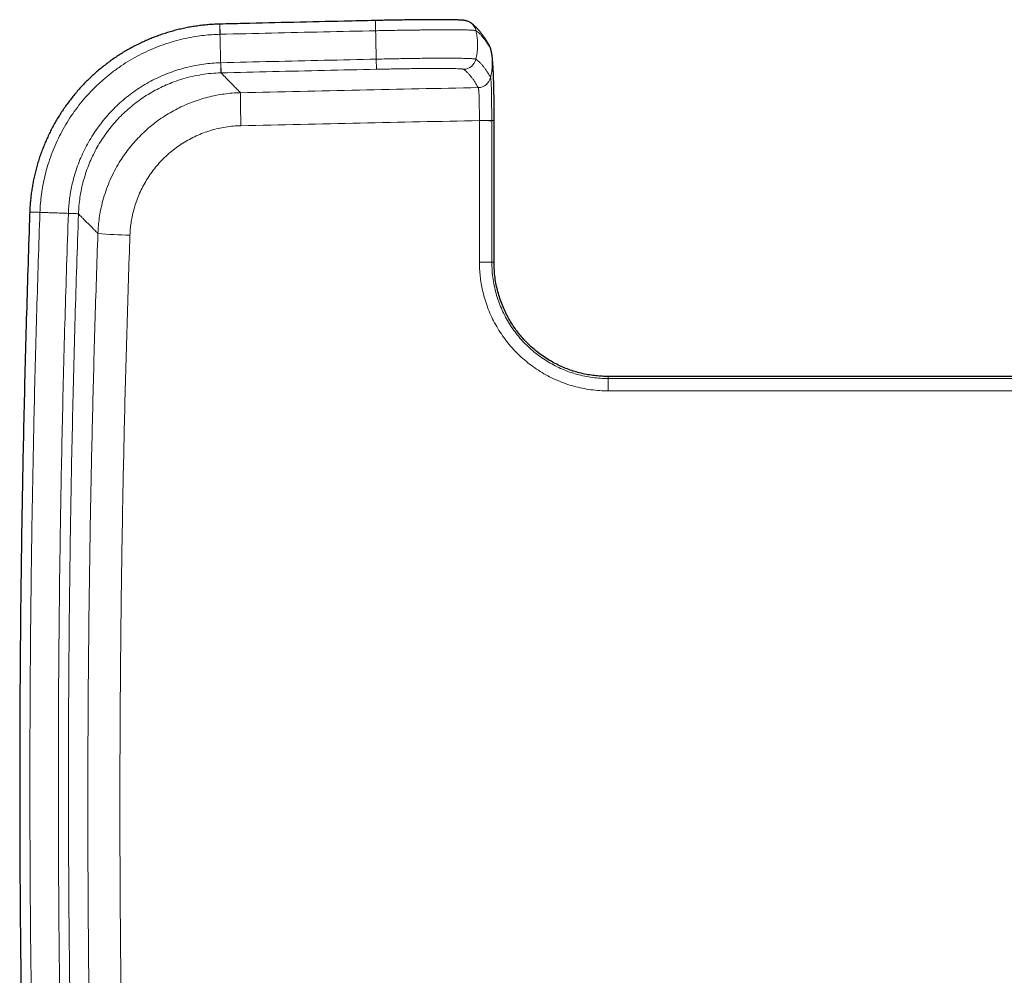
# Model space of a CAD drawing. Header units: millimetres. Extents: x 8 to 1162, y 12 to 2222.
# Tile 13 of 55: x 506 to 566, y 1035 to 1094. Entities that reach past the tile are written whole.
import ezdxf

# ---------------------------------------------------------------- set-up
doc = ezdxf.new("R2010")
doc.units = ezdxf.units.MM

msp = doc.modelspace()

# ---------------------------------------------------------------- linework, layer by layer
at = {"color": 8, "linetype": 'Continuous', "lineweight": 0}
for p, q in [((527.81, 1093.115), (527.797, 1093.742)), ((518.242, 1092.895), (518.226, 1093.522)), ((533.46, 1093.159), (533.46, 1093.159)), ((527.862, 1090.743), (527.849, 1091.365)), ((518.299, 1090.523), (518.284, 1091.145)), ((518.29, 1090.523), (518.299, 1090.523)), ((534.123, 1089.614), (534.124, 1089.613)), ((534.203, 1087.595), (534.203, 1087.585)), ((507.153, 1081.927), (506.525, 1081.949)), ((509.524, 1081.843), (508.902, 1081.865)), ((509.524, 1081.843), (509.524, 1081.853))]:
    msp.add_line(p, q, dxfattribs=at)
at = {"color": 7, "linetype": 'Continuous', "lineweight": 30}
for p, q in [((518.226, 1093.521), (518.216, 1093.521)), ((534.815, 1092.199), (534.811, 1092.205)), ((534.827, 1092.176), (534.823, 1092.184)), ((534.915, 1091.92), (534.912, 1091.935)), ((534.914, 1091.922), (534.915, 1091.92)), ((535.101, 1078.852), (535.106, 1087.57)), ((506.527, 1081.96), (506.527, 1081.949))]:
    msp.add_line(p, q, dxfattribs=at)
at = {"color": 7, "linetype": 'Continuous', "lineweight": 30, "flags": 128}
msp.add_lwpolyline([(533.68, 1093.589), (533.63, 1093.623), (533.582, 1093.65)], dxfattribs=at)
at = {"color": 8, "linetype": 'Continuous', "lineweight": 0, "flags": 128}
for points in [[(518.232, 1092.894), (518.229, 1092.99), (518.227, 1093.082), (518.225, 1093.168), (518.223, 1093.247), (518.221, 1093.318), (518.219, 1093.38), (518.218, 1093.431), (518.217, 1093.472), (518.216, 1093.501), (518.216, 1093.517), (518.216, 1093.522)], [(518.29, 1090.523), (518.29, 1090.53), (518.289, 1090.549), (518.288, 1090.58), (518.287, 1090.621), (518.286, 1090.672), (518.284, 1090.733), (518.283, 1090.803), (518.281, 1090.88), (518.279, 1090.963), (518.276, 1091.052), (518.274, 1091.145)], [(507.153, 1081.937), (507.057, 1081.94), (506.966, 1081.944), (506.88, 1081.947), (506.8, 1081.95), (506.73, 1081.952), (506.668, 1081.954), (506.616, 1081.956), (506.576, 1081.958), (506.547, 1081.959), (506.53, 1081.959), (506.526, 1081.96)], [(509.524, 1081.853), (509.517, 1081.853), (509.497, 1081.854), (509.467, 1081.855), (509.426, 1081.856), (509.374, 1081.858), (509.314, 1081.86), (509.244, 1081.863), (509.167, 1081.866), (509.084, 1081.869), (508.995, 1081.872), (508.902, 1081.875)]]:
    msp.add_lwpolyline(points, dxfattribs=at)
at = {"color": 8, "linetype": 'Continuous', "lineweight": 0}
for centre, radius, start, end in [((533.211, 1092.943), 0.799, 12.37702, 54.02999), ((534.119, 1091.812), 0.796, 12.31915, 29.07876), ((534.12, 1091.811), 0.795, 12.31024, 27.3407), ((533.203, 1091.542), 0.8, 271.24122, 347.11593), ((534.105, 1090.416), 0.801, 271.27705, 346.97768), ((534.106, 1090.414), 0.801, 271.27674, 346.93209), ((570.902, 1088.943), 51.408, 179.60062, 181.86379), ((534.363, 1062.404), 25.191, 88.62587, 90.36559), ((534.334, 1069.663), 17.922, 87.97304, 90.41884), ((513.318, 1111.112), 30.584, 265.12863, 268.82829), ((534.328, 1061.905), 16.978, 87.86019, 90.44212), ((505.803, 1071.083), 36.321, 359.79499, 0.99231)]:
    msp.add_arc(centre, radius, start, end, dxfattribs=at)
at = {"color": 7, "linetype": 'Continuous', "lineweight": 30}
for points, knots in [([(527.797, 1093.742), (527.157, 1093.728), (524.452, 1093.669), (521.262, 1093.595), (518.712, 1093.534), (518.226, 1093.522)], [0, 0, 0, 0, 0.200607, 0.847922, 1, 1, 1, 1]), ([(533.582, 1093.65), (533.575, 1093.654), (533.546, 1093.67), (533.496, 1093.69), (533.437, 1093.711), (533.385, 1093.725), (533.341, 1093.735), (533.302, 1093.743), (533.26, 1093.749), (533.207, 1093.756), (533.141, 1093.762), (533.063, 1093.768), (532.979, 1093.772), (532.89, 1093.776), (532.792, 1093.78), (532.686, 1093.783), (532.573, 1093.785), (532.453, 1093.788), (532.326, 1093.789), (532.193, 1093.791), (532.052, 1093.792), (531.905, 1093.793), (531.752, 1093.793), (531.592, 1093.793), (531.427, 1093.793), (531.257, 1093.792), (531.08, 1093.791), (530.897, 1093.79), (530.709, 1093.789), (530.515, 1093.787), (530.315, 1093.785), (530.111, 1093.782), (529.903, 1093.78), (529.69, 1093.777), (529.474, 1093.773), (529.255, 1093.77), (529.033, 1093.766), (528.809, 1093.762), (528.583, 1093.758), (528.367, 1093.754), (528.159, 1093.75), (527.972, 1093.746), (527.851, 1093.743), (527.797, 1093.742)], [0, 0, 0, 0, 0.004574, 0.018087, 0.031759, 0.044938, 0.057028, 0.069318, 0.084335, 0.104282, 0.13446, 0.166139, 0.195663, 0.223798, 0.25352, 0.282353, 0.310652, 0.338605, 0.366307, 0.393814, 0.421157, 0.448356, 0.475424, 0.502361, 0.529017, 0.55556, 0.582176, 0.60887, 0.635644, 0.662496, 0.689423, 0.716418, 0.743474, 0.770579, 0.797722, 0.824892, 0.852077, 0.879259, 0.906427, 0.933572, 0.95662, 0.980829, 1, 1, 1, 1]), ([(518.216, 1093.521), (518.197, 1093.521), (518.066, 1093.519), (517.824, 1093.507), (517.488, 1093.483), (517.153, 1093.449), (516.82, 1093.406), (516.488, 1093.354), (516.157, 1093.293), (515.827, 1093.222), (515.499, 1093.141), (515.174, 1093.052), (514.853, 1092.954), (514.535, 1092.848), (514.221, 1092.732), (513.91, 1092.608), (513.602, 1092.475), (513.297, 1092.332), (512.995, 1092.181), (512.697, 1092.021), (512.404, 1091.854), (512.116, 1091.678), (511.835, 1091.495), (511.56, 1091.305), (511.29, 1091.107), (511.025, 1090.901), (510.765, 1090.688), (510.511, 1090.466), (510.263, 1090.238), (510.021, 1090.003), (509.787, 1089.761), (509.559, 1089.513), (509.339, 1089.259), (509.127, 1089), (508.922, 1088.735), (508.724, 1088.463), (508.534, 1088.186), (508.351, 1087.904), (508.176, 1087.616), (508.009, 1087.324), (507.851, 1087.027), (507.701, 1086.727), (507.56, 1086.423), (507.428, 1086.115), (507.304, 1085.803), (507.189, 1085.487), (507.082, 1085.166), (506.984, 1084.843), (506.895, 1084.517), (506.816, 1084.19), (506.746, 1083.862), (506.685, 1083.533), (506.634, 1083.202), (506.592, 1082.869), (506.559, 1082.534), (506.537, 1082.231), (506.53, 1082.039), (506.527, 1081.96)], [0, 0, 0, 0, 0.00311, 0.021633, 0.040234, 0.058864, 0.077333, 0.095879, 0.11448, 0.133112, 0.151752, 0.170369, 0.188939, 0.207438, 0.22588, 0.244325, 0.262862, 0.281469, 0.30012, 0.318789, 0.33744, 0.356046, 0.374579, 0.393013, 0.411455, 0.429999, 0.448577, 0.467178, 0.48579, 0.504403, 0.523004, 0.541582, 0.560129, 0.578615, 0.597101, 0.615635, 0.634203, 0.652793, 0.671389, 0.689972, 0.708527, 0.727039, 0.745538, 0.76398, 0.782512, 0.801119, 0.819773, 0.838446, 0.857099, 0.875703, 0.894229, 0.912636, 0.931083, 0.949656, 0.96823, 0.9868, 1, 1, 1, 1]), ([(534.81, 1092.204), (534.796, 1092.229), (534.745, 1092.32), (534.655, 1092.47), (534.538, 1092.653), (534.418, 1092.827), (534.301, 1092.982), (534.184, 1093.122), (534.07, 1093.247), (533.951, 1093.365), (533.83, 1093.473), (533.747, 1093.537), (533.706, 1093.569)], [0, 0, 0, 0, 0.042147, 0.157769, 0.274593, 0.391232, 0.505608, 0.601164, 0.702069, 0.802697, 0.902814, 1, 1, 1, 1]), ([(534.909, 1091.948), (534.908, 1091.953), (534.903, 1091.972), (534.895, 1092.005), (534.882, 1092.046), (534.867, 1092.088), (534.853, 1092.122), (534.842, 1092.144), (534.839, 1092.15)], [0, 0, 0, 0, 0.108735, 0.357742, 0.570864, 0.7585, 0.930923, 1, 1, 1, 1]), ([(535.106, 1087.57), (535.106, 1087.661), (535.106, 1087.835), (535.105, 1088.084), (535.104, 1088.31), (535.103, 1088.517), (535.101, 1088.705), (535.099, 1088.9), (535.096, 1089.099), (535.093, 1089.294), (535.09, 1089.46), (535.087, 1089.597), (535.084, 1089.71), (535.081, 1089.803), (535.079, 1089.881), (535.078, 1089.942), (535.076, 1089.997), (535.074, 1090.059), (535.072, 1090.138), (535.068, 1090.234), (535.064, 1090.355), (535.059, 1090.485), (535.053, 1090.613), (535.048, 1090.72), (535.043, 1090.814), (535.038, 1090.905), (535.032, 1090.999), (535.025, 1091.095), (535.017, 1091.196), (535.008, 1091.297), (534.999, 1091.394), (534.99, 1091.469), (534.983, 1091.525), (534.976, 1091.575), (534.967, 1091.642), (534.953, 1091.728), (534.936, 1091.824), (534.922, 1091.89), (534.915, 1091.922)], [0, 0, 0, 0, 0.049641, 0.094893, 0.13634, 0.174467, 0.209659, 0.24221, 0.286521, 0.325764, 0.360078, 0.389412, 0.413623, 0.434019, 0.451495, 0.465939, 0.476107, 0.490117, 0.508924, 0.53215, 0.558961, 0.597424, 0.631216, 0.661082, 0.687411, 0.712894, 0.741901, 0.774434, 0.805765, 0.839456, 0.869378, 0.894653, 0.903545, 0.91514, 0.930958, 0.951168, 0.975969, 1, 1, 1, 1]), ([(506.526, 1081.949), (506.52, 1081.793), (506.477, 1080.615), (506.406, 1078.416), (506.314, 1075.349), (506.231, 1072.28), (506.157, 1069.211), (506.093, 1066.141), (506.039, 1063.071), (505.994, 1060.001), (505.958, 1056.931), (505.932, 1053.861), (505.915, 1050.79), (505.907, 1047.72), (505.909, 1044.65), (505.921, 1041.579), (505.941, 1038.509), (505.972, 1035.439), (506.011, 1032.369), (506.061, 1029.299), (506.119, 1026.229), (506.187, 1023.16), (506.264, 1020.09), (506.351, 1017.021), (506.432, 1014.428), (506.486, 1012.859), (506.505, 1012.312)], [0, 0, 0, 0, 0.006728, 0.050745, 0.094797, 0.138873, 0.182961, 0.227043, 0.271125, 0.315208, 0.359291, 0.403374, 0.447457, 0.49154, 0.535622, 0.579703, 0.623785, 0.667867, 0.711949, 0.75603, 0.800111, 0.844193, 0.888276, 0.932359, 0.976443, 1, 1, 1, 1]), ([(542.11, 1071.841), (541.99, 1071.842), (541.744, 1071.846), (541.367, 1071.876), (540.974, 1071.928), (540.565, 1072.008), (540.167, 1072.11), (539.783, 1072.234), (539.415, 1072.375), (539.042, 1072.542), (538.667, 1072.738), (538.294, 1072.964), (537.924, 1073.221), (537.559, 1073.51), (537.204, 1073.835), (536.891, 1074.162), (536.62, 1074.485), (536.386, 1074.797), (536.166, 1075.127), (535.961, 1075.474), (535.774, 1075.84), (535.605, 1076.225), (535.456, 1076.629), (535.331, 1077.048), (535.23, 1077.481), (535.156, 1077.926), (535.109, 1078.385), (535.103, 1078.695), (535.101, 1078.852)], [0, 0, 0, 0, 0.032615, 0.066915, 0.102927, 0.140696, 0.180287, 0.214736, 0.250574, 0.287716, 0.326055, 0.365635, 0.406507, 0.448738, 0.492404, 0.537435, 0.572001, 0.607344, 0.643473, 0.67997, 0.717135, 0.755428, 0.79451, 0.834153, 0.874577, 0.915578, 0.957166, 1, 1, 1, 1]), ([(596.086, 1071.851), (595.751, 1071.851), (595.07, 1071.851), (594.03, 1071.851), (592.956, 1071.85), (591.847, 1071.85), (590.704, 1071.85), (589.549, 1071.85), (588.384, 1071.85), (587.211, 1071.85), (586.006, 1071.85), (584.771, 1071.85), (583.505, 1071.849), (582.209, 1071.849), (580.881, 1071.849), (579.523, 1071.849), (578.133, 1071.849), (576.722, 1071.848), (575.289, 1071.848), (573.835, 1071.848), (572.35, 1071.848), (570.827, 1071.847), (569.264, 1071.847), (567.661, 1071.847), (566.028, 1071.847), (564.363, 1071.846), (562.678, 1071.846), (560.973, 1071.846), (559.248, 1071.845), (557.494, 1071.845), (555.697, 1071.844), (553.858, 1071.844), (551.976, 1071.843), (550.062, 1071.843), (548.118, 1071.842), (546.143, 1071.842), (544.137, 1071.841), (542.789, 1071.841), (542.11, 1071.841)], [0, 0, 0, 0, 0.0186153, 0.0378731, 0.0577734, 0.078316, 0.0995012, 0.1213287, 0.1424974, 0.1642372, 0.1865482, 0.2094302, 0.2328833, 0.2569076, 0.2815029, 0.3066694, 0.332407, 0.3587157, 0.3851105, 0.4120563, 0.4395529, 0.4676005, 0.4967242, 0.526419, 0.556685, 0.5875222, 0.6189306, 0.6503342, 0.6822888, 0.7147945, 0.7478513, 0.7821508, 0.8170241, 0.8524714, 0.8884926, 0.9250877, 0.9622568, 1, 1, 1, 1])]:
    msp.add_open_spline(points, degree=3, knots=knots, dxfattribs=at)
at = {"color": 8, "linetype": 'Continuous', "lineweight": 0}
for points, knots in [([(518.242, 1092.895), (519.298, 1092.92), (521.421, 1092.971), (524.611, 1093.044), (526.744, 1093.091), (527.81, 1093.115)], [0, 0, 0, 0, 0.331309, 0.665655, 1, 1, 1, 1]), ([(527.81, 1093.115), (527.81, 1093.115), (527.949, 1093.118), (528.226, 1093.123), (528.669, 1093.131), (529.138, 1093.139), (529.548, 1093.145), (529.873, 1093.149), (530.116, 1093.153), (530.355, 1093.156), (530.651, 1093.16), (530.997, 1093.164), (531.387, 1093.168), (531.76, 1093.172), (532.109, 1093.173), (532.43, 1093.172), (532.725, 1093.17), (532.995, 1093.168), (533.201, 1093.165), (533.353, 1093.162), (533.426, 1093.16), (533.46, 1093.159), (533.46, 1093.159)], [0, 0, 0, 0, 0.000008, 0.058269, 0.116813, 0.187678, 0.259014, 0.295381, 0.33181, 0.368421, 0.405094, 0.469632, 0.534518, 0.600528, 0.666944, 0.731301, 0.796022, 0.861847, 0.928044, 0.963988, 0.999996, 1, 1, 1, 1]), ([(527.81, 1093.115), (527.813, 1093.007), (527.817, 1092.792), (527.825, 1092.463), (527.832, 1092.113), (527.84, 1091.745), (527.846, 1091.491), (527.849, 1091.365)], [0, 0, 0, 0, 0.185959, 0.372956, 0.56036, 0.780858, 1, 1, 1, 1]), ([(533.46, 1093.159), (533.46, 1093.159), (533.523, 1093.157), (533.637, 1093.152), (533.777, 1093.144), (533.884, 1093.135), (533.946, 1093.127), (533.978, 1093.12), (533.988, 1093.116), (533.991, 1093.114), (533.991, 1093.114)], [0, 0, 0, 0, 0.0000253, 0.193254, 0.3875646, 0.5852158, 0.7840031, 0.891895, 0.9999747, 1, 1, 1, 1]), ([(533.991, 1093.114), (534.012, 1093.006), (534.054, 1092.791), (534.083, 1092.462), (534.086, 1092.113), (534.059, 1091.744), (534.008, 1091.49), (533.983, 1091.364)], [0, 0, 0, 0, 0.185969, 0.372972, 0.560376, 0.780869, 1, 1, 1, 1]), ([(533.991, 1093.114), (534.028, 1093.086), (534.103, 1093.029), (534.214, 1092.927), (534.326, 1092.81), (534.437, 1092.679), (534.549, 1092.533), (534.663, 1092.369), (534.779, 1092.188), (534.857, 1092.051), (534.897, 1091.982)], [0, 0, 0, 0, 0.1232275, 0.2464575, 0.3696848, 0.4929148, 0.6161524, 0.7393927, 0.8696948, 1, 1, 1, 1]), ([(507.153, 1081.937), (507.153, 1081.937), (507.16, 1082.124), (507.183, 1082.499), (507.245, 1083.059), (507.335, 1083.615), (507.452, 1084.166), (507.602, 1084.734), (507.79, 1085.318), (508.021, 1085.913), (508.284, 1086.496), (508.58, 1087.064), (508.906, 1087.613), (509.263, 1088.145), (509.651, 1088.656), (510.069, 1089.147), (510.516, 1089.615), (510.99, 1090.058), (511.491, 1090.475), (512.016, 1090.863), (512.561, 1091.22), (513.121, 1091.543), (513.696, 1091.831), (514.283, 1092.086), (514.884, 1092.307), (515.496, 1092.495), (516.117, 1092.648), (516.699, 1092.757), (517.238, 1092.83), (517.734, 1092.875), (518.066, 1092.89), (518.232, 1092.894), (518.232, 1092.894)], [0, 0, 0, 0, 0.000003, 0.032762, 0.065582, 0.098421, 0.13124, 0.163999, 0.201102, 0.238321, 0.275599, 0.312878, 0.350098, 0.3872, 0.424726, 0.462281, 0.499807, 0.537694, 0.575675, 0.613687, 0.651667, 0.689554, 0.726697, 0.763956, 0.801275, 0.838593, 0.875851, 0.912993, 0.941989, 0.971, 0.999997, 1, 1, 1, 1]), ([(518.232, 1092.894), (518.232, 1092.894), (518.235, 1092.895), (518.238, 1092.895), (518.242, 1092.895)], [0, 0, 0, 0, 0.006042, 1, 1, 1, 1]), ([(518.232, 1092.894), (518.234, 1092.787), (518.239, 1092.572), (518.247, 1092.243), (518.256, 1091.893), (518.265, 1091.525), (518.271, 1091.271), (518.274, 1091.145)], [0, 0, 0, 0, 0.185959, 0.372956, 0.56036, 0.780858, 1, 1, 1, 1]), ([(534.897, 1091.98), (534.918, 1091.873), (534.96, 1091.658), (534.988, 1091.33), (534.992, 1090.981), (534.963, 1090.613), (534.912, 1090.359), (534.887, 1090.233)], [0, 0, 0, 0, 0.1859732, 0.3729778, 0.5603829, 0.7808742, 1, 1, 1, 1]), ([(534.897, 1091.982), (534.897, 1091.982), (534.897, 1091.981), (534.897, 1091.98), (534.897, 1091.98)], [0, 0, 0, 0, 0.997687, 1, 1, 1, 1]), ([(534.897, 1091.98), (534.897, 1091.98), (534.901, 1091.973), (534.907, 1091.96), (534.913, 1091.93), (534.914, 1091.922)], [0, 0, 0, 0, 0.000131, 0.718654, 1, 1, 1, 1]), ([(527.849, 1091.365), (526.782, 1091.341), (524.649, 1091.294), (521.461, 1091.221), (519.34, 1091.17), (518.284, 1091.145)], [0, 0, 0, 0, 0.334478, 0.668956, 1, 1, 1, 1]), ([(533.983, 1091.364), (533.983, 1091.364), (533.978, 1091.368), (533.955, 1091.375), (533.886, 1091.386), (533.782, 1091.395), (533.65, 1091.402), (533.493, 1091.408), (533.316, 1091.413), (533.114, 1091.417), (532.889, 1091.42), (532.642, 1091.422), (532.372, 1091.423), (532.08, 1091.423), (531.768, 1091.422), (531.439, 1091.421), (531.068, 1091.419), (530.654, 1091.416), (530.194, 1091.411), (529.719, 1091.404), (529.244, 1091.395), (528.775, 1091.385), (528.313, 1091.375), (528.003, 1091.368), (527.849, 1091.365), (527.849, 1091.365)], [0, 0, 0, 0, 0.000006, 0.049293, 0.098723, 0.148152, 0.197439, 0.241257, 0.285223, 0.329243, 0.373214, 0.417034, 0.460992, 0.505105, 0.549271, 0.593385, 0.637344, 0.690919, 0.74467, 0.798421, 0.851997, 0.901308, 0.950689, 0.999994, 1, 1, 1, 1]), ([(534.886, 1090.235), (534.849, 1090.3), (534.775, 1090.429), (534.663, 1090.605), (534.552, 1090.768), (534.44, 1090.915), (534.329, 1091.048), (534.215, 1091.168), (534.1, 1091.275), (534.022, 1091.334), (533.983, 1091.364)], [0, 0, 0, 0, 0.123482, 0.246967, 0.370451, 0.493934, 0.617428, 0.740922, 0.87046, 1, 1, 1, 1]), ([(518.274, 1091.145), (518.274, 1091.145), (518.101, 1091.14), (517.754, 1091.121), (517.237, 1091.064), (516.72, 1090.979), (516.202, 1090.866), (515.687, 1090.724), (515.181, 1090.555), (514.686, 1090.356), (514.203, 1090.13), (513.728, 1089.875), (513.264, 1089.592), (512.812, 1089.278), (512.384, 1088.944), (511.978, 1088.589), (511.597, 1088.216), (511.234, 1087.818), (510.89, 1087.397), (510.567, 1086.953), (510.274, 1086.495), (510.009, 1086.027), (509.772, 1085.549), (509.561, 1085.054), (509.377, 1084.542), (509.219, 1084.017), (509.103, 1083.53), (509.021, 1083.086), (508.964, 1082.685), (508.923, 1082.281), (508.907, 1082.011), (508.902, 1081.875), (508.902, 1081.875)], [0, 0, 0, 0, 0.000004, 0.035804, 0.071633, 0.107438, 0.144203, 0.180994, 0.217756, 0.254475, 0.291226, 0.327951, 0.365756, 0.403594, 0.441401, 0.478111, 0.51485, 0.551559, 0.589338, 0.627146, 0.664921, 0.70163, 0.738366, 0.775071, 0.812836, 0.850629, 0.888389, 0.916195, 0.944002, 0.971999, 0.999996, 1, 1, 1, 1]), ([(518.284, 1091.145), (518.281, 1091.145), (518.277, 1091.145), (518.274, 1091.145), (518.274, 1091.145)], [0, 0, 0, 0, 0.9942549, 1, 1, 1, 1]), ([(518.299, 1090.523), (519.355, 1090.548), (521.476, 1090.599), (524.664, 1090.672), (526.796, 1090.719), (527.862, 1090.743)], [0, 0, 0, 0, 0.331044, 0.665522, 1, 1, 1, 1]), ([(527.862, 1090.743), (527.997, 1090.745), (528.267, 1090.751), (528.669, 1090.759), (529.079, 1090.766), (529.494, 1090.773), (529.91, 1090.779), (530.313, 1090.784), (530.702, 1090.788), (531.074, 1090.791), (531.426, 1090.793), (531.752, 1090.793), (532.05, 1090.792), (532.317, 1090.79), (532.554, 1090.786), (532.757, 1090.781), (532.92, 1090.775), (533.044, 1090.768), (533.134, 1090.761), (533.197, 1090.752), (533.212, 1090.745), (533.22, 1090.742)], [0, 0, 0, 0, 0.049214, 0.098506, 0.14773, 0.201515, 0.255474, 0.309432, 0.363217, 0.41807, 0.473126, 0.528182, 0.583034, 0.637832, 0.692825, 0.747811, 0.8026, 0.85188, 0.901302, 0.950722, 1, 1, 1, 1]), ([(533.22, 1090.742), (533.259, 1090.713), (533.337, 1090.654), (533.452, 1090.546), (533.566, 1090.426), (533.677, 1090.294), (533.789, 1090.147), (533.9, 1089.984), (534.012, 1089.809), (534.086, 1089.679), (534.123, 1089.614)], [0, 0, 0, 0, 0.129537, 0.259078, 0.382562, 0.506045, 0.629539, 0.753033, 0.876515, 1, 1, 1, 1]), ([(509.524, 1081.853), (509.533, 1082.021), (509.551, 1082.357), (509.613, 1082.859), (509.701, 1083.357), (509.818, 1083.849), (509.963, 1084.334), (510.134, 1084.81), (510.332, 1085.277), (510.555, 1085.731), (510.804, 1086.171), (511.076, 1086.597), (511.373, 1087.006), (511.693, 1087.4), (512.034, 1087.774), (512.395, 1088.129), (512.775, 1088.462), (513.174, 1088.773), (513.59, 1089.062), (514.022, 1089.327), (514.468, 1089.568), (514.926, 1089.783), (515.422, 1089.983), (515.956, 1090.16), (516.529, 1090.309), (517.111, 1090.42), (517.699, 1090.496), (518.093, 1090.514), (518.29, 1090.523)], [0, 0, 0, 0, 0.037205, 0.07444, 0.111645, 0.148791, 0.186054, 0.223377, 0.2607, 0.297964, 0.33511, 0.372257, 0.409521, 0.446844, 0.484168, 0.521431, 0.558578, 0.595741, 0.633022, 0.670362, 0.707702, 0.744983, 0.782146, 0.825623, 0.86924, 0.912906, 0.956523, 1, 1, 1, 1]), ([(519.495, 1089.301), (519.428, 1089.37), (519.292, 1089.508), (519.11, 1089.695), (518.943, 1089.865), (518.782, 1090.03), (518.63, 1090.185), (518.494, 1090.324), (518.381, 1090.439), (518.327, 1090.495), (518.299, 1090.523)], [0, 0, 0, 0, 0.1124421, 0.2248842, 0.3373471, 0.44981, 0.5873384, 0.7248668, 0.8624334, 1, 1, 1, 1]), ([(534.887, 1090.233), (534.887, 1090.233), (534.887, 1090.234), (534.886, 1090.234), (534.886, 1090.235)], [0, 0, 0, 0, 0.002183, 1, 1, 1, 1]), ([(534.968, 1087.588), (534.968, 1087.588), (534.967, 1087.669), (534.965, 1087.832), (534.959, 1088.072), (534.951, 1088.309), (534.946, 1088.555), (534.945, 1088.808), (534.947, 1089.064), (534.946, 1089.301), (534.939, 1089.515), (534.929, 1089.704), (534.923, 1089.87), (534.915, 1090.008), (534.903, 1090.112), (534.896, 1090.177), (534.892, 1090.216), (534.889, 1090.229), (534.887, 1090.233), (534.887, 1090.233)], [0, 0, 0, 0, 0.000015, 0.061483, 0.12325, 0.185133, 0.246758, 0.320488, 0.394366, 0.467938, 0.542082, 0.616528, 0.690808, 0.765151, 0.839822, 0.914332, 0.957163, 0.999985, 1, 1, 1, 1]), ([(534.123, 1089.614), (531.685, 1089.565), (526.809, 1089.467), (521.933, 1089.356), (519.495, 1089.301)], [0, 0, 0, 0, 0.499999, 1, 1, 1, 1]), ([(534.124, 1089.613), (534.128, 1089.604), (534.133, 1089.589), (534.141, 1089.541), (534.151, 1089.488), (534.159, 1089.421), (534.165, 1089.341), (534.169, 1089.249), (534.176, 1089.147), (534.183, 1089.032), (534.188, 1088.907), (534.19, 1088.774), (534.19, 1088.633), (534.19, 1088.484), (534.191, 1088.323), (534.194, 1088.152), (534.199, 1087.971), (534.203, 1087.785), (534.203, 1087.658), (534.203, 1087.595)], [0, 0, 0, 0, 0.084111, 0.1391, 0.194089, 0.250666, 0.307242, 0.362207, 0.417171, 0.473728, 0.530283, 0.585178, 0.640076, 0.696565, 0.753054, 0.813707, 0.874361, 0.937182, 1, 1, 1, 1]), ([(519.495, 1089.301), (519.327, 1089.294), (518.99, 1089.28), (518.487, 1089.224), (517.986, 1089.141), (517.491, 1089.03), (517.004, 1088.892), (516.526, 1088.727), (516.058, 1088.535), (515.601, 1088.316), (515.156, 1088.072), (514.725, 1087.803), (514.311, 1087.511), (513.915, 1087.197), (513.537, 1086.861), (513.18, 1086.504), (512.841, 1086.127), (512.525, 1085.732), (512.231, 1085.32), (511.944, 1084.865), (511.67, 1084.363), (511.416, 1083.813), (511.2, 1083.247), (511.021, 1082.668), (510.891, 1082.118), (510.803, 1081.602), (510.745, 1081.121), (510.729, 1080.799), (510.721, 1080.638)], [0, 0, 0, 0, 0.037161, 0.07444, 0.111777, 0.149115, 0.186393, 0.223554, 0.260735, 0.298035, 0.335394, 0.372753, 0.410051, 0.447233, 0.484336, 0.521557, 0.558837, 0.596117, 0.633338, 0.670441, 0.714885, 0.75948, 0.804126, 0.848721, 0.893164, 0.928768, 0.964397, 1, 1, 1, 1]), ([(519.521, 1087.271), (521.968, 1087.326), (526.862, 1087.437), (531.756, 1087.536), (534.203, 1087.585)], [0, 0, 0, 0, 0.4999991, 1, 1, 1, 1]), ([(534.203, 1087.585), (534.202, 1086.519), (534.201, 1084.684), (534.199, 1081.783), (534.198, 1079.949), (534.197, 1078.882)], [0, 0, 0, 0, 0.367627, 0.632401, 1, 1, 1, 1]), ([(535.104, 1087.57), (535.103, 1087.572), (535.1, 1087.576), (535.058, 1087.582), (534.998, 1087.586), (534.968, 1087.588)], [0, 0, 0, 0, 0.264608, 0.633488, 1, 1, 1, 1]), ([(534.968, 1087.574), (534.968, 1087.579), (534.968, 1087.584), (534.968, 1087.588), (534.968, 1087.588)], [0, 0, 0, 0, 0.99572, 1, 1, 1, 1]), ([(512.692, 1080.534), (512.699, 1080.659), (512.712, 1080.91), (512.756, 1081.284), (512.825, 1081.686), (512.926, 1082.114), (513.064, 1082.564), (513.233, 1083.005), (513.43, 1083.433), (513.656, 1083.846), (513.91, 1084.243), (514.19, 1084.623), (514.496, 1084.984), (514.825, 1085.323), (515.176, 1085.638), (515.548, 1085.929), (515.94, 1086.195), (516.349, 1086.435), (516.772, 1086.646), (517.209, 1086.828), (517.657, 1086.979), (518.114, 1087.1), (518.58, 1087.189), (519.049, 1087.25), (519.364, 1087.264), (519.521, 1087.271)], [0, 0, 0, 0, 0.035603, 0.071231, 0.106834, 0.151269, 0.195856, 0.240494, 0.28508, 0.329514, 0.374043, 0.418723, 0.463456, 0.508137, 0.552666, 0.597299, 0.642086, 0.686926, 0.731713, 0.776347, 0.820976, 0.865757, 0.910589, 0.955371, 1, 1, 1, 1]), ([(534.962, 1078.871), (534.963, 1079.937), (534.964, 1082.07), (534.966, 1084.971), (534.967, 1086.806), (534.968, 1087.574)], [0, 0, 0, 0, 0.367599, 0.735198, 1, 1, 1, 1]), ([(507.131, 1012.334), (507.1, 1013.269), (506.997, 1016.336), (506.85, 1021.535), (506.708, 1027.933), (506.607, 1034.332), (506.548, 1040.731), (506.53, 1046.897), (506.549, 1052.828), (506.599, 1058.525), (506.682, 1064.221), (506.8, 1070.021), (506.952, 1075.923), (507.086, 1079.925), (507.153, 1081.927)], [0, 0, 0, 0, 0.040319, 0.132249, 0.22418, 0.316125, 0.408071, 0.5, 0.581851, 0.663705, 0.745545, 0.827388, 0.913693, 1, 1, 1, 1]), ([(507.153, 1081.937), (507.26, 1081.933), (507.475, 1081.925), (507.804, 1081.914), (508.154, 1081.902), (508.522, 1081.889), (508.776, 1081.88), (508.902, 1081.875)], [0, 0, 0, 0, 0.185959, 0.372956, 0.56036, 0.780858, 1, 1, 1, 1]), ([(507.153, 1081.927), (507.153, 1081.93), (507.153, 1081.933), (507.153, 1081.937), (507.153, 1081.937)], [0, 0, 0, 0, 0.99401, 1, 1, 1, 1]), ([(508.902, 1081.865), (508.831, 1079.734), (508.689, 1075.472), (508.528, 1069.077), (508.406, 1062.681), (508.325, 1056.284), (508.284, 1049.887), (508.285, 1043.489), (508.327, 1037.166), (508.407, 1030.917), (508.525, 1024.743), (508.679, 1018.568), (508.813, 1014.453), (508.881, 1012.395)], [0, 0, 0, 0, 0.092059, 0.184119, 0.276182, 0.368257, 0.460335, 0.552395, 0.644458, 0.733335, 0.822215, 0.911106, 1, 1, 1, 1]), ([(508.902, 1081.875), (508.902, 1081.875), (508.902, 1081.872), (508.902, 1081.868), (508.902, 1081.865)], [0, 0, 0, 0, 0.0057031, 1, 1, 1, 1]), ([(509.503, 1012.416), (509.435, 1014.472), (509.301, 1018.585), (509.147, 1024.755), (509.029, 1030.926), (508.949, 1037.172), (508.907, 1043.491), (508.906, 1049.884), (508.947, 1056.277), (509.028, 1062.67), (509.15, 1069.062), (509.311, 1075.453), (509.453, 1079.713), (509.524, 1081.843)], [0, 0, 0, 0, 0.088879, 0.177758, 0.26665, 0.355542, 0.447602, 0.539665, 0.631726, 0.723788, 0.815864, 0.907941, 1, 1, 1, 1]), ([(509.524, 1081.843), (509.551, 1081.815), (509.606, 1081.76), (509.721, 1081.645), (509.858, 1081.506), (510.011, 1081.353), (510.172, 1081.19), (510.338, 1081.023), (510.519, 1080.841), (510.653, 1080.706), (510.721, 1080.638)], [0, 0, 0, 0, 0.138413, 0.2768259, 0.4152776, 0.5537292, 0.6652868, 0.7768444, 0.8884222, 1, 1, 1, 1]), ([(510.721, 1080.638), (510.658, 1078.776), (510.533, 1075.051), (510.386, 1069.464), (510.267, 1063.875), (510.18, 1058.286), (510.124, 1052.695), (510.099, 1047.106), (510.106, 1041.517), (510.143, 1035.925), (510.212, 1030.329), (510.313, 1024.73), (510.443, 1019.131), (510.556, 1015.399), (510.613, 1013.533)], [0, 0, 0, 0, 0.083277, 0.166555, 0.249833, 0.333109, 0.416413, 0.499716, 0.582968, 0.666219, 0.749663, 0.833109, 0.916555, 1, 1, 1, 1]), ([(512.585, 1013.549), (512.529, 1015.408), (512.416, 1019.125), (512.286, 1024.703), (512.186, 1030.281), (512.117, 1035.861), (512.079, 1041.441), (512.072, 1047.021), (512.096, 1052.6), (512.152, 1058.182), (512.239, 1063.767), (512.357, 1069.357), (512.505, 1074.946), (512.63, 1078.671), (512.692, 1080.534)], [0, 0, 0, 0, 0.083277, 0.166555, 0.249833, 0.333109, 0.416413, 0.499716, 0.582968, 0.666219, 0.749663, 0.833109, 0.916555, 1, 1, 1, 1]), ([(534.197, 1078.882), (534.199, 1078.736), (534.204, 1078.442), (534.242, 1078.003), (534.302, 1077.567), (534.393, 1077.105), (534.52, 1076.618), (534.69, 1076.111), (534.893, 1075.616), (535.129, 1075.136), (535.397, 1074.674), (535.696, 1074.231), (536.024, 1073.808), (536.381, 1073.407), (536.763, 1073.032), (537.169, 1072.684), (537.598, 1072.365), (538.048, 1072.075), (538.516, 1071.815), (539.001, 1071.588), (539.499, 1071.393), (540.009, 1071.234), (540.529, 1071.11), (541.057, 1071.02), (541.589, 1070.964), (541.945, 1070.957), (542.123, 1070.953)], [0, 0, 0, 0, 0.035312, 0.070679, 0.106046, 0.141358, 0.184169, 0.227126, 0.270132, 0.313087, 0.355897, 0.398761, 0.441772, 0.484833, 0.527842, 0.570705, 0.613546, 0.656534, 0.69957, 0.742554, 0.785393, 0.828217, 0.871187, 0.914207, 0.957176, 1, 1, 1, 1]), ([(542.118, 1071.712), (542.118, 1071.712), (541.957, 1071.712), (541.636, 1071.723), (541.155, 1071.773), (540.679, 1071.854), (540.209, 1071.966), (539.748, 1072.11), (539.299, 1072.285), (538.861, 1072.491), (538.438, 1072.725), (538.032, 1072.987), (537.645, 1073.275), (537.278, 1073.589), (536.933, 1073.928), (536.612, 1074.29), (536.315, 1074.671), (536.045, 1075.071), (535.804, 1075.489), (535.591, 1075.922), (535.407, 1076.369), (535.254, 1076.827), (535.127, 1077.309), (535.033, 1077.814), (534.975, 1078.341), (534.962, 1078.694), (534.962, 1078.871), (534.962, 1078.871)], [0, 0, 0, 0, 0.000005, 0.042829, 0.085798, 0.128818, 0.17179, 0.214615, 0.257456, 0.300444, 0.343483, 0.386477, 0.429323, 0.472185, 0.515193, 0.558253, 0.601264, 0.644127, 0.686934, 0.729887, 0.772891, 0.815845, 0.858654, 0.905746, 0.952902, 0.999995, 1, 1, 1, 1]), ([(535.098, 1078.852), (535.097, 1078.853), (535.094, 1078.857), (535.052, 1078.864), (534.992, 1078.869), (534.962, 1078.871)], [0, 0, 0, 0, 0.254052, 0.628227, 1, 1, 1, 1]), ([(542.11, 1071.838), (542.11, 1071.837), (542.112, 1071.836), (542.115, 1071.799), (542.117, 1071.741), (542.118, 1071.712)], [0, 0, 0, 0, 0.221815, 0.61216, 1, 1, 1, 1]), ([(596.088, 1071.723), (593.955, 1071.722), (587.555, 1071.722), (576.889, 1071.72), (564.694, 1071.718), (553.104, 1071.716), (545.78, 1071.713), (542.118, 1071.712)], [0, 0, 0, 0, 0.118579, 0.355738, 0.592897, 0.796449, 1, 1, 1, 1]), ([(542.123, 1070.953), (545.785, 1070.955), (553.108, 1070.957), (564.697, 1070.959), (576.892, 1070.961), (587.557, 1070.963), (593.957, 1070.963), (596.09, 1070.964)], [0, 0, 0, 0, 0.203551, 0.407103, 0.644261, 0.881421, 1, 1, 1, 1])]:
    msp.add_open_spline(points, degree=3, knots=knots, dxfattribs=at)

doc.saveas('drawing.dxf')
